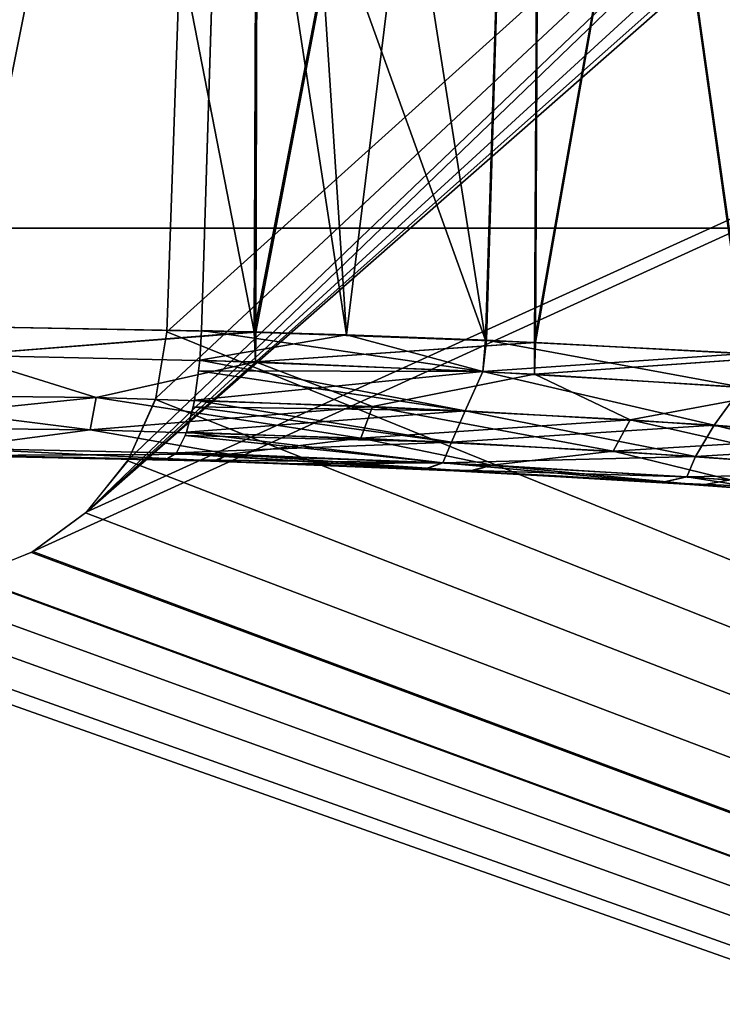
# Model space of a CAD drawing. Header units: millimetres. Extents: x -30.5 to 30.5, y -15 to 54.
# Tile 31 of 156: x 0.5 to 2.1, y -8.3 to -6. Entities that reach past the tile are written whole.
import ezdxf

# ---------------------------------------------------------------- set-up
doc = ezdxf.new("R2010")
doc.units = ezdxf.units.MM
doc.header["$LTSCALE"] = 65.185185
for name, color, linetype in [('164', 7, 'CONTINUOUS'), ('165', 7, 'CONTINUOUS'), ('168', 7, 'CONTINUOUS'), ('170', 7, 'CONTINUOUS'), ('28', 7, 'CONTINUOUS'), ('29', 7, 'CONTINUOUS'), ('3', 7, 'CONTINUOUS'), ('4', 7, 'CONTINUOUS'), ('6', 7, 'CONTINUOUS')]:
    doc.layers.add(name, color=color, linetype=linetype)

msp = doc.modelspace()

# ---------------------------------------------------------------- linework, layer by layer
at = {"layer": '164', "color": 251, "linetype": 'Continuous', "true_color": 0x656d73}
for points in [[(1.014, -6.7196, -36.4572), (0.3402, -6.7068, -36.3304), (0.343, -6.7728, -36.3393), (1.014, -6.7196, -36.4572)], [(1.0168, -6.7879, -36.4674), (1.014, -6.7196, -36.4572), (0.343, -6.7728, -36.3393), (1.0168, -6.7879, -36.4674)], [(0.8935, -6.7164, -43.5752), (1.2247, -6.7261, -43.4755), (0.8896, -6.7839, -43.567), (0.8935, -6.7164, -43.5752)], [(1.6537, -6.7433, -36.7073), (1.014, -6.7196, -36.4572), (1.0168, -6.7879, -36.4674), (1.6537, -6.7433, -36.7073)], [(0.8896, -6.7839, -43.567), (1.2247, -6.7261, -43.4755), (1.5358, -6.8097, -43.3385), (0.8896, -6.7839, -43.567)], [(1.6543, -6.8159, -36.7189), (1.6537, -6.7433, -36.7073), (1.0168, -6.7879, -36.4674), (1.6543, -6.8159, -36.7189)], [(1.2247, -6.7261, -43.4755), (1.5447, -6.7385, -43.3454), (1.5358, -6.8097, -43.3385), (1.2247, -6.7261, -43.4755)], [(1.5358, -6.8097, -43.3385), (1.5447, -6.7385, -43.3454), (2.1276, -6.8454, -42.9939), (1.5358, -6.8097, -43.3385)], [(1.5447, -6.7385, -43.3454), (2.1389, -6.769, -42.9998), (2.1276, -6.8454, -42.9939), (1.5447, -6.7385, -43.3454)], [(2.2368, -6.775, -37.0726), (1.6537, -6.7433, -36.7073), (1.6543, -6.8159, -36.7189), (2.2368, -6.775, -37.0726)], [(0.653, -6.8694, -36.4222), (0.343, -6.7728, -36.3393), (0, -6.8624, -36.3624), (0.653, -6.8694, -36.4222)], [(1.0168, -6.7879, -36.4674), (0.343, -6.7728, -36.3393), (0.653, -6.8694, -36.4222), (1.0168, -6.7879, -36.4674)], [(1.284, -6.8896, -36.5994), (1.0168, -6.7879, -36.4674), (0.653, -6.8694, -36.4222), (1.284, -6.8896, -36.5994)], [(0.8896, -6.7839, -43.567), (1.5358, -6.8097, -43.3385), (0.8872, -6.8081, -43.5602), (0.8896, -6.7839, -43.567)], [(1.6543, -6.8159, -36.7189), (1.0168, -6.7879, -36.4674), (1.284, -6.8896, -36.5994), (1.6543, -6.8159, -36.7189)], [(2.2332, -6.853, -37.0846), (2.2368, -6.775, -37.0726), (1.6543, -6.8159, -36.7189), (2.2332, -6.853, -37.0846)], [(0.8872, -6.8081, -43.5602), (1.5358, -6.8097, -43.3385), (0.8776, -6.8751, -43.5289), (0.8872, -6.8081, -43.5602)], [(0.8776, -6.8751, -43.5289), (1.5358, -6.8097, -43.3385), (1.4959, -6.8994, -43.3117), (0.8776, -6.8751, -43.5289)], [(1.4959, -6.8994, -43.3117), (1.5358, -6.8097, -43.3385), (2.0644, -6.9328, -42.9864), (1.4959, -6.8994, -43.3117)], [(1.5358, -6.8097, -43.3385), (2.1276, -6.8454, -42.9939), (2.0644, -6.9328, -42.9864), (1.5358, -6.8097, -43.3385)], [(1.8722, -6.9203, -36.888), (1.6543, -6.8159, -36.7189), (1.284, -6.8896, -36.5994), (1.8722, -6.9203, -36.888)], [(2.2332, -6.853, -37.0846), (1.6543, -6.8159, -36.7189), (1.8722, -6.9203, -36.888), (2.2332, -6.853, -37.0846)], [(2.3983, -6.9575, -37.2779), (2.2332, -6.853, -37.0846), (1.8722, -6.9203, -36.888), (2.3983, -6.9575, -37.2779)], [(2.0644, -6.9328, -42.9864), (2.1276, -6.8454, -42.9939), (2.5648, -6.9712, -42.5638), (2.0644, -6.9328, -42.9864)], [(0.653, -6.8694, -36.4222), (0, -6.8624, -36.3624), (0.6394, -6.9428, -36.4881), (0.653, -6.8694, -36.4222)], [(0.6394, -6.9428, -36.4881), (0, -6.8624, -36.3624), (0, -6.936, -36.4294), (0.6394, -6.9428, -36.4881)], [(1.2573, -6.9622, -36.6621), (0.653, -6.8694, -36.4222), (0.6394, -6.9428, -36.4881), (1.2573, -6.9622, -36.6621)], [(1.284, -6.8896, -36.5994), (0.653, -6.8694, -36.4222), (1.2573, -6.9622, -36.6621), (1.284, -6.8896, -36.5994)], [(0.8776, -6.8751, -43.5289), (1.4959, -6.8994, -43.3117), (0.8745, -6.8906, -43.5185), (0.8776, -6.8751, -43.5289)], [(0.8745, -6.8906, -43.5185), (1.4959, -6.8994, -43.3117), (0.8593, -6.9482, -43.4638), (0.8745, -6.8906, -43.5185)], [(0.8593, -6.9482, -43.4638), (1.4959, -6.8994, -43.3117), (1.4648, -6.9716, -43.2507), (0.8593, -6.9482, -43.4638)], [(1.8333, -6.9918, -36.9453), (1.284, -6.8896, -36.5994), (1.2573, -6.9622, -36.6621), (1.8333, -6.9918, -36.9453)], [(1.8722, -6.9203, -36.888), (1.284, -6.8896, -36.5994), (1.8333, -6.9918, -36.9453), (1.8722, -6.9203, -36.888)], [(1.4959, -6.8994, -43.3117), (2.0644, -6.9328, -42.9864), (1.4648, -6.9716, -43.2507), (1.4959, -6.8994, -43.3117)], [(2.3486, -7.0276, -37.3281), (1.8722, -6.9203, -36.888), (1.8333, -6.9918, -36.9453), (2.3486, -7.0276, -37.3281)], [(2.3983, -6.9575, -37.2779), (1.8722, -6.9203, -36.888), (2.3486, -7.0276, -37.3281), (2.3983, -6.9575, -37.2779)], [(0.6394, -6.9428, -36.4881), (0, -6.936, -36.4294), (0.3227, -6.9853, -36.5321), (0.6394, -6.9428, -36.4881)], [(0.9565, -6.9988, -36.6535), (0.6394, -6.9428, -36.4881), (0.3227, -6.9853, -36.5321), (0.9565, -6.9988, -36.6535)], [(1.2573, -6.9622, -36.6621), (0.6394, -6.9428, -36.4881), (0.9565, -6.9988, -36.6535), (1.2573, -6.9622, -36.6621)], [(1.4648, -6.9716, -43.2507), (2.0644, -6.9328, -42.9864), (2.0215, -7.0039, -42.9314), (1.4648, -6.9716, -43.2507)], [(2.0644, -6.9328, -42.9864), (2.5648, -6.9712, -42.5638), (2.0215, -7.0039, -42.9314), (2.0644, -6.9328, -42.9864)], [(0.8567, -6.9557, -43.4542), (1.4648, -6.9716, -43.2507), (0.8368, -6.9953, -43.379), (0.8567, -6.9557, -43.4542)], [(0.8593, -6.9482, -43.4638), (1.4648, -6.9716, -43.2507), (0.8567, -6.9557, -43.4542), (0.8593, -6.9482, -43.4638)], [(1.5563, -7.024, -36.8918), (1.2573, -6.9622, -36.6621), (0.9565, -6.9988, -36.6535), (1.5563, -7.024, -36.8918)], [(1.8333, -6.9918, -36.9453), (1.2573, -6.9622, -36.6621), (1.5563, -7.024, -36.8918), (1.8333, -6.9918, -36.9453)], [(0.3094, -7.0016, -36.6291), (0.9223, -7.0142, -36.7456), (0.3227, -6.9853, -36.5321), (0.3094, -7.0016, -36.6291)], [(0.9223, -7.0142, -36.7456), (0.9565, -6.9988, -36.6535), (0.3227, -6.9853, -36.5321), (0.9223, -7.0142, -36.7456)], [(0.8368, -6.9953, -43.379), (1.4648, -6.9716, -43.2507), (1.4448, -7.0184, -43.1626), (0.8368, -6.9953, -43.379)], [(1.4648, -6.9716, -43.2507), (2.0215, -7.0039, -42.9314), (1.4448, -7.0184, -43.1626), (1.4648, -6.9716, -43.2507)], [(2.1011, -7.0572, -37.2382), (1.8333, -6.9918, -36.9453), (1.5563, -7.024, -36.8918), (2.1011, -7.0572, -37.2382)], [(2.3486, -7.0276, -37.3281), (1.8333, -6.9918, -36.9453), (2.1011, -7.0572, -37.2382), (2.3486, -7.0276, -37.3281)], [(2.0215, -7.0039, -42.9314), (2.5648, -6.9712, -42.5638), (2.5116, -7.0408, -42.5165), (2.0215, -7.0039, -42.9314)], [(1.4448, -7.0184, -43.1626), (0.8126, -7.011, -43.2842), (0.8354, -6.9971, -43.3735), (1.4448, -7.0184, -43.1626)], [(1.1139, -7.0207, -43.1926), (0.8126, -7.011, -43.2842), (1.4448, -7.0184, -43.1626), (1.1139, -7.0207, -43.1926)], [(0.8368, -6.9953, -43.379), (1.4448, -7.0184, -43.1626), (0.8354, -6.9971, -43.3735), (0.8368, -6.9953, -43.379)], [(0.9223, -7.0142, -36.7456), (1.5041, -7.0377, -36.9753), (0.9565, -6.9988, -36.6535), (0.9223, -7.0142, -36.7456)], [(1.5041, -7.0377, -36.9753), (1.5563, -7.024, -36.8918), (0.9565, -6.9988, -36.6535), (1.5041, -7.0377, -36.9753)], [(1.4448, -7.0184, -43.1626), (2.0215, -7.0039, -42.9314), (2.0017, -7.0504, -42.8361), (1.4448, -7.0184, -43.1626)], [(2.0215, -7.0039, -42.9314), (2.5116, -7.0408, -42.5165), (2.0017, -7.0504, -42.8361), (2.0215, -7.0039, -42.9314)], [(1.4049, -7.0329, -43.073), (1.1139, -7.0207, -43.1926), (1.4448, -7.0184, -43.1626), (1.4049, -7.0329, -43.073)], [(1.4049, -7.0329, -43.073), (1.4448, -7.0184, -43.1626), (2.0017, -7.0504, -42.8361), (1.4049, -7.0329, -43.073)], [(1.9453, -7.0631, -42.7555), (1.4049, -7.0329, -43.073), (2.0017, -7.0504, -42.8361), (1.9453, -7.0631, -42.7555)], [(1.5041, -7.0377, -36.9753), (2.0343, -7.0691, -37.311), (1.5563, -7.024, -36.8918), (1.5041, -7.0377, -36.9753)], [(2.0343, -7.0691, -37.311), (2.1011, -7.0572, -37.2382), (1.5563, -7.024, -36.8918), (2.0343, -7.0691, -37.311)], [(1.9453, -7.0631, -42.7555), (2.0017, -7.0504, -42.8361), (2.4882, -7.0868, -42.4112), (1.9453, -7.0631, -42.7555)], [(2.0017, -7.0504, -42.8361), (2.5116, -7.0408, -42.5165), (2.4882, -7.0868, -42.4112), (2.0017, -7.0504, -42.8361)], [(2.0343, -7.0691, -37.311), (2.274, -7.0863, -37.515), (2.1011, -7.0572, -37.2382), (2.0343, -7.0691, -37.311)], [(2.4184, -7.0976, -42.3416), (1.9453, -7.0631, -42.7555), (2.4882, -7.0868, -42.4112), (2.4184, -7.0976, -42.3416)]]:
    msp.add_3dface(points, dxfattribs=at)
at = {"layer": '165', "color": 251, "linetype": 'Continuous', "true_color": 0x656d73}
for points in [[(0.3447, -6.7069, 36.3309), (1.0179, -6.7197, 36.4583), (0.343, -6.7728, 36.3393), (0.3447, -6.7069, 36.3309)], [(0.343, -6.7728, 36.3393), (1.0179, -6.7197, 36.4583), (1.0168, -6.7879, 36.4674), (0.343, -6.7728, 36.3393)], [(1.5358, -6.8097, 43.3385), (0.8935, -6.7164, 43.5752), (0.8896, -6.7839, 43.567), (1.5358, -6.8097, 43.3385)], [(1.5418, -6.7384, 43.3467), (0.8935, -6.7164, 43.5752), (1.5358, -6.8097, 43.3385), (1.5418, -6.7384, 43.3467)], [(1.0179, -6.7197, 36.4583), (1.6566, -6.7435, 36.7087), (1.0168, -6.7879, 36.4674), (1.0179, -6.7197, 36.4583)], [(1.0168, -6.7879, 36.4674), (1.6566, -6.7435, 36.7087), (1.6543, -6.8159, 36.7189), (1.0168, -6.7879, 36.4674)], [(2.1367, -6.7689, 43.0013), (1.5418, -6.7384, 43.3467), (1.5358, -6.8097, 43.3385), (2.1367, -6.7689, 43.0013)], [(1.6566, -6.7435, 36.7087), (2.2388, -6.7751, 37.0742), (1.6543, -6.8159, 36.7189), (1.6566, -6.7435, 36.7087)], [(0, -6.8624, 36.3624), (0.343, -6.7728, 36.3393), (0.653, -6.8694, 36.4222), (0, -6.8624, 36.3624)], [(0.343, -6.7728, 36.3393), (1.0168, -6.7879, 36.4674), (0.653, -6.8694, 36.4222), (0.343, -6.7728, 36.3393)], [(0.653, -6.8694, 36.4222), (1.0168, -6.7879, 36.4674), (1.284, -6.8896, 36.5994), (0.653, -6.8694, 36.4222)], [(1.4959, -6.8994, 43.3117), (0.8896, -6.7839, 43.567), (0.8872, -6.8081, 43.5602), (1.4959, -6.8994, 43.3117)], [(1.5358, -6.8097, 43.3385), (0.8896, -6.7839, 43.567), (1.4959, -6.8994, 43.3117), (1.5358, -6.8097, 43.3385)], [(1.0168, -6.7879, 36.4674), (1.6543, -6.8159, 36.7189), (1.284, -6.8896, 36.5994), (1.0168, -6.7879, 36.4674)], [(2.1276, -6.8454, 42.9939), (2.1367, -6.7689, 43.0013), (1.5358, -6.8097, 43.3385), (2.1276, -6.8454, 42.9939)], [(1.6543, -6.8159, 36.7189), (2.2388, -6.7751, 37.0742), (2.2332, -6.853, 37.0846), (1.6543, -6.8159, 36.7189)], [(0.8776, -6.8751, 43.5289), (1.4959, -6.8994, 43.3117), (0.8872, -6.8081, 43.5602), (0.8776, -6.8751, 43.5289)], [(2.0644, -6.9328, 42.9864), (1.5358, -6.8097, 43.3385), (1.4959, -6.8994, 43.3117), (2.0644, -6.9328, 42.9864)], [(2.1276, -6.8454, 42.9939), (1.5358, -6.8097, 43.3385), (2.0644, -6.9328, 42.9864), (2.1276, -6.8454, 42.9939)], [(1.284, -6.8896, 36.5994), (1.6543, -6.8159, 36.7189), (1.8722, -6.9203, 36.888), (1.284, -6.8896, 36.5994)], [(1.6543, -6.8159, 36.7189), (2.2332, -6.853, 37.0846), (1.8722, -6.9203, 36.888), (1.6543, -6.8159, 36.7189)], [(1.8722, -6.9203, 36.888), (2.2332, -6.853, 37.0846), (2.3983, -6.9575, 37.2779), (1.8722, -6.9203, 36.888)], [(2.5648, -6.9712, 42.5638), (2.1276, -6.8454, 42.9939), (2.0644, -6.9328, 42.9864), (2.5648, -6.9712, 42.5638)], [(0, -6.8624, 36.3624), (0.653, -6.8694, 36.4222), (0, -6.936, 36.4294), (0, -6.8624, 36.3624)], [(0, -6.936, 36.4294), (0.653, -6.8694, 36.4222), (0.6394, -6.9428, 36.4881), (0, -6.936, 36.4294)], [(0.653, -6.8694, 36.4222), (1.284, -6.8896, 36.5994), (0.6394, -6.9428, 36.4881), (0.653, -6.8694, 36.4222)], [(1.4648, -6.9716, 43.2507), (0.8776, -6.8751, 43.5289), (0.8745, -6.8906, 43.5185), (1.4648, -6.9716, 43.2507)], [(1.4959, -6.8994, 43.3117), (0.8776, -6.8751, 43.5289), (1.4648, -6.9716, 43.2507), (1.4959, -6.8994, 43.3117)], [(0.6394, -6.9428, 36.4881), (1.284, -6.8896, 36.5994), (1.2573, -6.9622, 36.6621), (0.6394, -6.9428, 36.4881)], [(0.8593, -6.9482, 43.4638), (1.4648, -6.9716, 43.2507), (0.8745, -6.8906, 43.5185), (0.8593, -6.9482, 43.4638)], [(1.284, -6.8896, 36.5994), (1.8722, -6.9203, 36.888), (1.2573, -6.9622, 36.6621), (1.284, -6.8896, 36.5994)], [(2.0215, -7.0039, 42.9314), (1.4959, -6.8994, 43.3117), (1.4648, -6.9716, 43.2507), (2.0215, -7.0039, 42.9314)], [(2.0644, -6.9328, 42.9864), (1.4959, -6.8994, 43.3117), (2.0215, -7.0039, 42.9314), (2.0644, -6.9328, 42.9864)], [(1.2573, -6.9622, 36.6621), (1.8722, -6.9203, 36.888), (1.8333, -6.9918, 36.9453), (1.2573, -6.9622, 36.6621)], [(1.8722, -6.9203, 36.888), (2.3983, -6.9575, 37.2779), (1.8333, -6.9918, 36.9453), (1.8722, -6.9203, 36.888)], [(0, -6.936, 36.4294), (0.6394, -6.9428, 36.4881), (0.3227, -6.9853, 36.5321), (0, -6.936, 36.4294)], [(0.3227, -6.9853, 36.5321), (0.6394, -6.9428, 36.4881), (0.9565, -6.9988, 36.6535), (0.3227, -6.9853, 36.5321)], [(0.6394, -6.9428, 36.4881), (1.2573, -6.9622, 36.6621), (0.9565, -6.9988, 36.6535), (0.6394, -6.9428, 36.4881)], [(2.5116, -7.0408, 42.5165), (2.0644, -6.9328, 42.9864), (2.0215, -7.0039, 42.9314), (2.5116, -7.0408, 42.5165)], [(2.5648, -6.9712, 42.5638), (2.0644, -6.9328, 42.9864), (2.5116, -7.0408, 42.5165), (2.5648, -6.9712, 42.5638)], [(0.8368, -6.9953, 43.379), (1.4448, -7.0184, 43.1626), (0.8567, -6.9557, 43.4542), (0.8368, -6.9953, 43.379)], [(1.4448, -7.0184, 43.1626), (0.8593, -6.9482, 43.4638), (0.8567, -6.9557, 43.4542), (1.4448, -7.0184, 43.1626)], [(1.4648, -6.9716, 43.2507), (0.8593, -6.9482, 43.4638), (1.4448, -7.0184, 43.1626), (1.4648, -6.9716, 43.2507)], [(0.9565, -6.9988, 36.6535), (1.2573, -6.9622, 36.6621), (1.5563, -7.024, 36.8918), (0.9565, -6.9988, 36.6535)], [(1.2573, -6.9622, 36.6621), (1.8333, -6.9918, 36.9453), (1.5563, -7.024, 36.8918), (1.2573, -6.9622, 36.6621)], [(1.8333, -6.9918, 36.9453), (2.3983, -6.9575, 37.2779), (2.3486, -7.0276, 37.3281), (1.8333, -6.9918, 36.9453)], [(0.3135, -7.0016, 36.6295), (0.3227, -6.9853, 36.5321), (0.9565, -6.9988, 36.6535), (0.3135, -7.0016, 36.6295)], [(2.0215, -7.0039, 42.9314), (1.4648, -6.9716, 43.2507), (1.4448, -7.0184, 43.1626), (2.0215, -7.0039, 42.9314)], [(1.5563, -7.024, 36.8918), (1.8333, -6.9918, 36.9453), (2.1011, -7.0572, 37.2382), (1.5563, -7.024, 36.8918)], [(1.8333, -6.9918, 36.9453), (2.3486, -7.0276, 37.3281), (2.1011, -7.0572, 37.2382), (1.8333, -6.9918, 36.9453)], [(0.9258, -7.0143, 36.7466), (0.3135, -7.0016, 36.6295), (0.9565, -6.9988, 36.6535), (0.9258, -7.0143, 36.7466)], [(0.8126, -7.011, 43.2842), (1.4023, -7.0328, 43.0742), (0.8354, -6.9971, 43.3735), (0.8126, -7.011, 43.2842)], [(1.4023, -7.0328, 43.0742), (0.8368, -6.9953, 43.379), (0.8354, -6.9971, 43.3735), (1.4023, -7.0328, 43.0742)], [(1.4023, -7.0328, 43.0742), (1.4448, -7.0184, 43.1626), (0.8368, -6.9953, 43.379), (1.4023, -7.0328, 43.0742)], [(1.5067, -7.0379, 36.9767), (0.9258, -7.0143, 36.7466), (0.9565, -6.9988, 36.6535), (1.5067, -7.0379, 36.9767)], [(1.5067, -7.0379, 36.9767), (0.9565, -6.9988, 36.6535), (1.5563, -7.024, 36.8918), (1.5067, -7.0379, 36.9767)], [(2.0017, -7.0504, 42.8361), (2.0215, -7.0039, 42.9314), (1.4448, -7.0184, 43.1626), (2.0017, -7.0504, 42.8361)], [(2.5116, -7.0408, 42.5165), (2.0215, -7.0039, 42.9314), (2.0017, -7.0504, 42.8361), (2.5116, -7.0408, 42.5165)], [(1.4023, -7.0328, 43.0742), (1.9433, -7.063, 42.757), (1.4448, -7.0184, 43.1626), (1.4023, -7.0328, 43.0742)], [(1.9433, -7.063, 42.757), (2.0017, -7.0504, 42.8361), (1.4448, -7.0184, 43.1626), (1.9433, -7.063, 42.757)], [(2.0362, -7.0692, 37.3124), (1.5067, -7.0379, 36.9767), (1.5563, -7.024, 36.8918), (2.0362, -7.0692, 37.3124)], [(2.0362, -7.0692, 37.3124), (1.5563, -7.024, 36.8918), (2.1011, -7.0572, 37.2382), (2.0362, -7.0692, 37.3124)], [(1.9433, -7.063, 42.757), (2.1897, -7.08, 42.5613), (2.0017, -7.0504, 42.8361), (1.9433, -7.063, 42.757)], [(2.4882, -7.0868, 42.4112), (2.5116, -7.0408, 42.5165), (2.0017, -7.0504, 42.8361), (2.4882, -7.0868, 42.4112)], [(2.1897, -7.08, 42.5613), (2.4882, -7.0868, 42.4112), (2.0017, -7.0504, 42.8361), (2.1897, -7.08, 42.5613)], [(2.2756, -7.0864, 37.5165), (2.0362, -7.0692, 37.3124), (2.1011, -7.0572, 37.2382), (2.2756, -7.0864, 37.5165)]]:
    msp.add_3dface(points, dxfattribs=at)
at = {"layer": '168', "color": 251, "linetype": 'Continuous', "true_color": 0x656d73}
for points in [[(21.9333, -6.4826, -46.9831), (-21.6359, -15, -46.6857), (-21.9333, -6.4826, -46.9831), (21.9333, -6.4826, -46.9831)], [(21.6359, -15, -46.6857), (-21.6359, -15, -46.6857), (21.9333, -6.4826, -46.9831), (21.6359, -15, -46.6857)]]:
    msp.add_3dface(points, dxfattribs=at)
at = {"layer": '170', "color": 251, "linetype": 'Continuous', "true_color": 0x656d73}
for points in [[(-21.6359, -15, 46.6857), (21.6359, -15, 46.6857), (-21.9333, -6.4826, 46.9831), (-21.6359, -15, 46.6857)], [(-21.9333, -6.4826, 46.9831), (21.6359, -15, 46.6857), (21.9333, -6.4826, 46.9831), (-21.9333, -6.4826, 46.9831)]]:
    msp.add_3dface(points, dxfattribs=at)
at = {"layer": '28', "color": 251, "linetype": 'Continuous', "true_color": 0x656d73}
for points in [[(0.3402, -6.7068, -36.3304), (1.014, -6.7196, -36.4572), (0.3463, -3.2948, -36.2712), (0.3402, -6.7068, -36.3304)], [(0.3463, -3.2948, -36.2712), (1.014, -6.7196, -36.4572), (1.0272, -3.2948, -36.3988), (0.3463, -3.2948, -36.2712)], [(0.9494, -4.9287, -43.593), (1.0006, -3.2948, -43.6087), (1.2247, -6.7261, -43.4755), (0.9494, -4.9287, -43.593)], [(1.2247, -6.7261, -43.4755), (1.0006, -3.2948, -43.6087), (1.6481, -3.2948, -43.3627), (1.2247, -6.7261, -43.4755)], [(1.0272, -3.2948, -36.3988), (1.014, -6.7196, -36.4572), (1.6729, -3.2948, -36.6496), (1.0272, -3.2948, -36.3988)], [(1.014, -6.7196, -36.4572), (1.6537, -6.7433, -36.7073), (1.6729, -3.2948, -36.6496), (1.014, -6.7196, -36.4572)], [(1.5447, -6.7385, -43.3454), (1.2247, -6.7261, -43.4755), (1.6481, -3.2948, -43.3627), (1.5447, -6.7385, -43.3454)], [(2.1389, -6.769, -42.9998), (1.5447, -6.7385, -43.3454), (1.6481, -3.2948, -43.3627), (2.1389, -6.769, -42.9998)], [(2.2392, -3.2948, -43.0016), (2.1389, -6.769, -42.9998), (1.6481, -3.2948, -43.3627), (2.2392, -3.2948, -43.0016)], [(1.6537, -6.7433, -36.7073), (2.2368, -6.775, -37.0726), (2.2613, -3.2948, -37.015), (1.6537, -6.7433, -36.7073)], [(1.6729, -3.2948, -36.6496), (1.6537, -6.7433, -36.7073), (2.2613, -3.2948, -37.015), (1.6729, -3.2948, -36.6496)], [(0.8935, -6.7164, -43.5752), (0.9494, -4.9287, -43.593), (1.2247, -6.7261, -43.4755), (0.8935, -6.7164, -43.5752)]]:
    msp.add_3dface(points, dxfattribs=at)
at = {"layer": '29', "color": 251, "linetype": 'Continuous', "true_color": 0x656d73}
for points in [[(1.0272, -3.2948, 36.3988), (0.3447, -6.7069, 36.3309), (0.3463, -3.2948, 36.2712), (1.0272, -3.2948, 36.3988)], [(1.0179, -6.7197, 36.4583), (0.3447, -6.7069, 36.3309), (1.0272, -3.2948, 36.3988), (1.0179, -6.7197, 36.4583)], [(0.9447, -5.078, 43.5916), (1.5418, -6.7384, 43.3467), (1.0006, -3.2948, 43.6087), (0.9447, -5.078, 43.5916)], [(1.0006, -3.2948, 43.6087), (1.5418, -6.7384, 43.3467), (1.6481, -3.2948, 43.3627), (1.0006, -3.2948, 43.6087)], [(1.6566, -6.7435, 36.7087), (1.0179, -6.7197, 36.4583), (1.6729, -3.2948, 36.6496), (1.6566, -6.7435, 36.7087)], [(1.6729, -3.2948, 36.6496), (1.0179, -6.7197, 36.4583), (1.0272, -3.2948, 36.3988), (1.6729, -3.2948, 36.6496)], [(1.5418, -6.7384, 43.3467), (2.1367, -6.7689, 43.0013), (1.6481, -3.2948, 43.3627), (1.5418, -6.7384, 43.3467)], [(1.6481, -3.2948, 43.3627), (2.1367, -6.7689, 43.0013), (2.2392, -3.2948, 43.0016), (1.6481, -3.2948, 43.3627)], [(2.2388, -6.7751, 37.0742), (1.6566, -6.7435, 36.7087), (2.2613, -3.2948, 37.015), (2.2388, -6.7751, 37.0742)], [(2.2613, -3.2948, 37.015), (1.6566, -6.7435, 36.7087), (1.6729, -3.2948, 36.6496), (2.2613, -3.2948, 37.015)], [(0.8935, -6.7164, 43.5752), (1.5418, -6.7384, 43.3467), (0.9447, -5.078, 43.5916), (0.8935, -6.7164, 43.5752)]]:
    msp.add_3dface(points, dxfattribs=at)
at = {"layer": '3', "color": 251, "linetype": 'Continuous', "true_color": 0x656d73}
for points in [[(0.4238, -7.003, -38.1397), (0.8269, -7.0114, -38.2807), (0.3094, -7.0016, -36.6291), (0.4238, -7.003, -38.1397)], [(0.3094, -7.0016, -36.6291), (0.8269, -7.0114, -38.2807), (0.9223, -7.0142, -36.7456), (0.3094, -7.0016, -36.6291)], [(0.9258, -7.0143, 36.7466), (0.4238, -7.003, 38.1397), (0.3135, -7.0016, 36.6295), (0.9258, -7.0143, 36.7466)], [(0.8269, -7.0114, -41.7193), (0.4238, -7.003, -41.8603), (0.8126, -7.011, -43.2842), (0.8269, -7.0114, -41.7193)], [(0.8126, -7.011, -43.2842), (0.4238, -7.003, -41.8603), (0.6193, -7.0064, -43.3615), (0.8126, -7.011, -43.2842)], [(0.6193, -7.0064, -43.3615), (0.4238, -7.003, -41.8603), (0.4518, -7.0034, -43.4877), (0.6193, -7.0064, -43.3615)], [(0.8269, -7.0114, 38.2807), (0.4238, -7.003, 38.1397), (0.9258, -7.0143, 36.7466), (0.8269, -7.0114, 38.2807)], [(0.4238, -7.003, 41.8603), (0.8269, -7.0114, 41.7193), (0.4514, -7.0034, 43.488), (0.4238, -7.003, 41.8603)], [(0.4514, -7.0034, 43.488), (0.8269, -7.0114, 41.7193), (0.619, -7.0064, 43.3617), (0.4514, -7.0034, 43.488)], [(0.619, -7.0064, 43.3617), (0.8269, -7.0114, 41.7193), (0.8126, -7.011, 43.2842), (0.619, -7.0064, 43.3617)], [(1.1139, -7.0207, -43.1926), (0.8269, -7.0114, -41.7193), (0.8126, -7.011, -43.2842), (1.1139, -7.0207, -43.1926)], [(0.8126, -7.011, 43.2842), (1.1886, -7.0236, 41.492), (1.4023, -7.0328, 43.0742), (0.8126, -7.011, 43.2842)], [(0.8269, -7.0114, 41.7193), (1.1886, -7.0236, 41.492), (0.8126, -7.011, 43.2842), (0.8269, -7.0114, 41.7193)], [(0.8269, -7.0114, -38.2807), (1.1886, -7.0236, -38.508), (0.9223, -7.0142, -36.7456), (0.8269, -7.0114, -38.2807)], [(1.1886, -7.0236, -41.492), (0.8269, -7.0114, -41.7193), (1.1139, -7.0207, -43.1926), (1.1886, -7.0236, -41.492)], [(1.1886, -7.0236, 38.508), (0.8269, -7.0114, 38.2807), (0.9258, -7.0143, 36.7466), (1.1886, -7.0236, 38.508)], [(1.1886, -7.0236, -38.508), (1.4908, -7.0371, -38.8102), (0.9223, -7.0142, -36.7456), (1.1886, -7.0236, -38.508)], [(0.9223, -7.0142, -36.7456), (1.4908, -7.0371, -38.8102), (1.5041, -7.0377, -36.9753), (0.9223, -7.0142, -36.7456)], [(1.5067, -7.0379, 36.9767), (1.1886, -7.0236, 38.508), (0.9258, -7.0143, 36.7466), (1.5067, -7.0379, 36.9767)], [(1.4049, -7.0329, -43.073), (1.1886, -7.0236, -41.492), (1.1139, -7.0207, -43.1926), (1.4049, -7.0329, -43.073)], [(1.4908, -7.0371, -41.1898), (1.1886, -7.0236, -41.492), (1.4049, -7.0329, -43.073), (1.4908, -7.0371, -41.1898)], [(1.4908, -7.0371, 38.8102), (1.1886, -7.0236, 38.508), (1.5067, -7.0379, 36.9767), (1.4908, -7.0371, 38.8102)], [(1.1886, -7.0236, 41.492), (1.4908, -7.0371, 41.1898), (1.4023, -7.0328, 43.0742), (1.1886, -7.0236, 41.492)], [(1.4908, -7.0371, 41.1898), (1.7182, -7.0492, 40.8277), (1.4023, -7.0328, 43.0742), (1.4908, -7.0371, 41.1898)], [(1.4023, -7.0328, 43.0742), (1.8592, -7.0577, 40.4244), (1.9433, -7.063, 42.757), (1.4023, -7.0328, 43.0742)], [(1.7182, -7.0492, 40.8277), (1.8592, -7.0577, 40.4244), (1.4023, -7.0328, 43.0742), (1.7182, -7.0492, 40.8277)], [(1.9453, -7.0631, -42.7555), (1.4908, -7.0371, -41.1898), (1.4049, -7.0329, -43.073), (1.9453, -7.0631, -42.7555)], [(1.4908, -7.0371, -38.8102), (1.7182, -7.0492, -39.1723), (1.5041, -7.0377, -36.9753), (1.4908, -7.0371, -38.8102)], [(1.7182, -7.0492, -40.8277), (1.4908, -7.0371, -41.1898), (1.9453, -7.0631, -42.7555), (1.7182, -7.0492, -40.8277)], [(1.7182, -7.0492, 39.1723), (1.4908, -7.0371, 38.8102), (1.5067, -7.0379, 36.9767), (1.7182, -7.0492, 39.1723)], [(1.7182, -7.0492, -39.1723), (1.8592, -7.0577, -39.5756), (1.5041, -7.0377, -36.9753), (1.7182, -7.0492, -39.1723)], [(1.5041, -7.0377, -36.9753), (1.8592, -7.0577, -39.5756), (2.0343, -7.0691, -37.311), (1.5041, -7.0377, -36.9753)], [(2.0362, -7.0692, 37.3124), (1.7182, -7.0492, 39.1723), (1.5067, -7.0379, 36.9767), (2.0362, -7.0692, 37.3124)], [(1.8592, -7.0577, -40.4244), (1.7182, -7.0492, -40.8277), (1.9453, -7.0631, -42.7555), (1.8592, -7.0577, -40.4244)], [(1.8592, -7.0577, 39.5756), (1.7182, -7.0492, 39.1723), (2.0362, -7.0692, 37.3124), (1.8592, -7.0577, 39.5756)], [(1.9069, -7.0607, -40), (1.8592, -7.0577, -40.4244), (1.9453, -7.0631, -42.7555), (1.9069, -7.0607, -40)], [(1.8592, -7.0577, -39.5756), (1.9069, -7.0607, -40), (2.0343, -7.0691, -37.311), (1.8592, -7.0577, -39.5756)], [(1.9069, -7.0607, 40), (1.8592, -7.0577, 39.5756), (2.0362, -7.0692, 37.3124), (1.9069, -7.0607, 40)], [(1.8592, -7.0577, 40.4244), (1.9069, -7.0607, 40), (1.9433, -7.063, 42.757), (1.8592, -7.0577, 40.4244)], [(2.0343, -7.0691, -37.311), (1.9069, -7.0607, -40), (1.9453, -7.0631, -42.7555), (2.0343, -7.0691, -37.311)], [(1.9433, -7.063, 42.757), (1.9069, -7.0607, 40), (2.0362, -7.0692, 37.3124), (1.9433, -7.063, 42.757)], [(2.1897, -7.08, 42.5613), (1.9433, -7.063, 42.757), (2.0362, -7.0692, 37.3124), (2.1897, -7.08, 42.5613)], [(2.4184, -7.0976, -42.3416), (2.0343, -7.0691, -37.311), (1.9453, -7.0631, -42.7555), (2.4184, -7.0976, -42.3416)], [(2.274, -7.0863, -37.515), (2.0343, -7.0691, -37.311), (2.4184, -7.0976, -42.3416), (2.274, -7.0863, -37.515)], [(2.2756, -7.0864, 37.5165), (2.1897, -7.08, 42.5613), (2.0362, -7.0692, 37.3124), (2.2756, -7.0864, 37.5165)]]:
    msp.add_3dface(points, dxfattribs=at)
at = {"layer": '4', "color": 251, "linetype": 'Continuous', "true_color": 0x656d73}
for points in [[(0.5088, -7.2213, 45.0805), (0.6316, -7.13, 45.0797), (20.05, 1.7026, 45.0026), (0.5088, -7.2213, 45.0805)], [(20.05, -14.5044, 45.144), (0.5088, -7.2213, 45.0805), (20.05, 1.7026, 45.0026), (20.05, -14.5044, 45.144)], [(20.05, 1.7026, 45.0026), (0.6316, -7.13, 45.0797), (5.1947, -3.1283, 45.0448), (20.05, 1.7026, 45.0026)], [(5.1947, -3.1283, 45.0448), (0.6316, -7.13, 45.0797), (5.0388, -3.2148, 45.0455), (5.1947, -3.1283, 45.0448)], [(5.0388, -3.2148, 45.0455), (0.6316, -7.13, 45.0797), (4.8429, -3.2749, 45.046), (5.0388, -3.2148, 45.0455)], [(4.8429, -3.2749, 45.046), (0.6316, -7.13, 45.0797), (4.6119, -3.2974, 45.0462), (4.8429, -3.2749, 45.046)], [(0.6316, -7.13, 45.0797), (0.7273, -7.0106, 45.0786), (4.6119, -3.2974, 45.0462), (0.6316, -7.13, 45.0797)], [(0.7273, -7.0106, 45.0786), (0.7897, -6.8706, 45.0774), (4.6119, -3.2974, 45.0462), (0.7273, -7.0106, 45.0786)], [(0.7897, -6.8706, 45.0774), (0.8147, -6.7191, 45.0761), (4.6119, -3.2974, 45.0462), (0.7897, -6.8706, 45.0774)], [(4.6119, -3.2974, 45.0462), (0.8147, -6.7191, 45.0761), (0.9342, -3.2974, 45.0462), (4.6119, -3.2974, 45.0462)], [(0.3665, -7.2787, 45.081), (0.5088, -7.2213, 45.0805), (20.05, -14.5044, 45.144), (0.3665, -7.2787, 45.081)], [(-20.05, -14.5044, 45.144), (0.3665, -7.2787, 45.081), (20.05, -14.5044, 45.144), (-20.05, -14.5044, 45.144)]]:
    msp.add_3dface(points, dxfattribs=at)
at = {"layer": '6', "color": 251, "linetype": 'Continuous', "true_color": 0x656d73}
for points in [[(0.9342, -3.2974, -45.0462), (0.8147, -6.7191, -45.0761), (20.05, -14.5044, -45.144), (0.9342, -3.2974, -45.0462)], [(4.6119, -3.2974, -45.0462), (0.9342, -3.2974, -45.0462), (20.05, -14.5044, -45.144), (4.6119, -3.2974, -45.0462)], [(0.8147, -6.7191, -45.0761), (0.7887, -6.8741, -45.0774), (20.05, -14.5044, -45.144), (0.8147, -6.7191, -45.0761)], [(0.7887, -6.8741, -45.0774), (0.7252, -7.0139, -45.0787), (20.05, -14.5044, -45.144), (0.7887, -6.8741, -45.0774)], [(0.7252, -7.0139, -45.0787), (0.6288, -7.1327, -45.0797), (20.05, -14.5044, -45.144), (0.7252, -7.0139, -45.0787)], [(0.6288, -7.1327, -45.0797), (0.5054, -7.2232, -45.0805), (20.05, -14.5044, -45.144), (0.6288, -7.1327, -45.0797)], [(0.5054, -7.2232, -45.0805), (0.363, -7.2796, -45.081), (20.05, -14.5044, -45.144), (0.5054, -7.2232, -45.0805)], [(20.05, -14.5044, -45.144), (-0.3665, -7.2787, -45.081), (-20.05, -14.5044, -45.144), (20.05, -14.5044, -45.144)], [(-0.2108, -7.2981, -45.0811), (-0.3665, -7.2787, -45.081), (20.05, -14.5044, -45.144), (-0.2108, -7.2981, -45.0811)], [(0.363, -7.2796, -45.081), (0.2108, -7.2981, -45.0811), (20.05, -14.5044, -45.144), (0.363, -7.2796, -45.081)], [(0, -7.2974, -45.0811), (-0.2108, -7.2981, -45.0811), (20.05, -14.5044, -45.144), (0, -7.2974, -45.0811)], [(0.2108, -7.2981, -45.0811), (0, -7.2974, -45.0811), (20.05, -14.5044, -45.144), (0.2108, -7.2981, -45.0811)]]:
    msp.add_3dface(points, dxfattribs=at)

doc.saveas('drawing.dxf')
